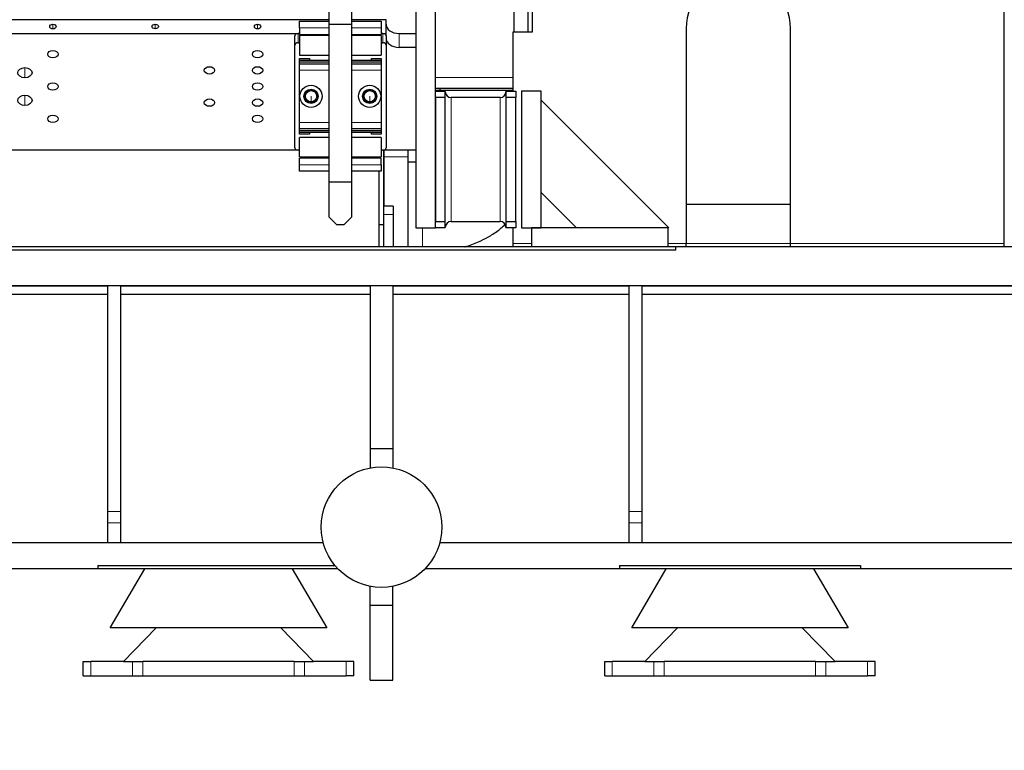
# Model space of a CAD drawing. Header units: inches. Extents: x 0 to 29700, y -16 to 21000.
# Tile 122 of 256: x 6599 to 8110, y 14806 to 15927. Entities that reach past the tile are written whole.
import ezdxf

# ---------------------------------------------------------------- set-up
doc = ezdxf.new("R2010")
doc.units = ezdxf.units.IN
doc.layers.add('1', color=7, linetype='Continuous', true_color=0xffffff)
doc.layers.add('254', color=7, linetype='Continuous', true_color=0xffffff)
doc.styles.add('latin_extended', font='simplex.shx')
doc.dimstyles.get("Standard").update_dxf_attribs({"dimtxt": 0.18, "dimasz": 0.18, "dimexe": 0.18, "dimexo": 0.0625, "dimgap": 0.09, "dimtad": 0, "dimtih": 1, "dimtoh": 1, "dimdec": 4, "dimzin": 0, "dimdsep": 46, "dimtxsty": 'Standard', "dimcen": 0.09, "dimadec": 0, "dimazin": 0, "dimtfac": 1, "dimtdec": 4, "dimtofl": 0, "dimtmove": 0, "dimatfit": 3, "dimfxl": 1, "dimtolj": 1, "dimtzin": 0, "dimarcsym": 0})

# ---------------------------------------------------------------- blocks, each defined once
blk = doc.blocks.new('_U4')
at = {"layer": '254', "color": 3, "linetype": 'Continuous', "lineweight": 13, "transparency": 16777216}
for p, q in [((1706.9, 14839.7), (1706.9, 14023.5)), ((11423.9, 14588.5), (11423.9, 14023.5)), ((11248.9, 14073.5), (1881.9, 14073.5))]:
    blk.add_line(p, q, dxfattribs=at)
at = {"layer": '254', "color": 3, "transparency": 16777216}
for points in [[(1881.9, 14102.7), (1881.9, 14044.3), (1706.9, 14073.5)], [(11248.9, 14044.3), (11248.9, 14102.7), (11423.9, 14073.5)]]:
    blk.add_solid(points, dxfattribs=at)
at = {"layer": 'Defpoints', "color": 0, "transparency": 16777216}
for p in [(1706.9, 14889.7), (11423.9, 14638.5), (1706.9, 14073.5)]:
    blk.add_point(p, dxfattribs=at)
at = {"layer": '254', "color": 2, "lineweight": 13, "transparency": 16777216, "insert": (6273.7, 14336), "char_height": 175, "attachment_point": 1, "style": 'latin_extended'}
blk.add_mtext('\\A1;9717', dxfattribs=at)

msp = doc.modelspace()

# ---------------------------------------------------------------- linework, layer by layer
at = {"layer": '1', "color": 2, "linetype": 'Continuous', "lineweight": 25}
for p, q in [((8109.501, 15583.494), (8109.501, 16731.236)), ((7073.401, 15984.523), (7073.401, 15919.523)), ((7108.401, 15919.523), (7108.401, 15984.523)), ((7378.901, 15908.493), (7378.901, 15972.494)), ((7206.901, 15957.494), (7206.901, 15607.494)), ((7236.901, 15607.494), (7236.901, 15957.494)), ((7356.901, 15945.685), (7356.901, 15908.492)), ((7385.501, 15908.494), (7385.501, 15948.494)), ((7073.362, 15927.036), (3040.437, 15927.036)), ((7028.401, 15914.523), (7028.401, 15924.523)), ((7028.401, 15924.523), (7073.401, 15924.523)), ((7160.901, 15927.036), (7108.391, 15927.036)), ((7108.401, 15924.523), (7153.401, 15924.523)), ((7153.401, 15924.523), (7153.401, 15914.523)), ((7160.901, 15905.823), (7160.901, 15927.036)), ((7028.401, 15914.523), (7028.401, 15904.523)), ((7108.401, 15919.523), (7073.401, 15919.523)), ((7073.401, 15919.523), (7073.401, 15677.523)), ((7108.401, 15677.523), (7108.401, 15919.523)), ((7153.401, 15914.523), (7153.401, 15904.523)), ((7355.901, 15817.494), (7355.901, 15908.494)), ((7355.901, 15908.494), (7385.501, 15908.494)), ((7621.401, 15913.671), (7621.401, 15583.494)), ((7781.401, 15583.494), (7781.401, 15913.671)), ((6481.857, 15905.823), (7028.363, 15905.823)), ((7020.901, 15888.145), (7020.901, 15902.288)), ((7028.402, 15905.823), (7025.901, 15905.823)), ((7025.901, 15891.681), (7028.402, 15891.681)), ((7028.401, 15904.523), (7073.401, 15904.523)), ((7073.401, 15902.523), (7028.401, 15902.523)), ((7028.401, 15902.523), (7028.401, 15872.523)), ((7108.401, 15904.523), (7153.401, 15904.523)), ((7153.401, 15902.523), (7108.401, 15902.523)), ((7153.39, 15905.823), (7160.901, 15905.823)), ((7155.901, 15905.823), (7153.401, 15905.823)), ((7153.401, 15902.523), (7153.401, 15872.523)), ((7153.401, 15891.681), (7155.901, 15891.681)), ((7160.901, 15902.288), (7160.901, 15905.823)), ((7160.901, 15902.288), (7160.901, 15888.145)), ((7180.901, 15905.823), (7206.901, 15905.823)), ((7020.901, 15730.461), (7020.901, 15888.145)), ((7160.901, 15888.145), (7160.901, 15730.461)), ((7206.901, 15884.61), (7180.901, 15884.61)), ((7028.401, 15872.523), (7073.401, 15872.523)), ((7028.401, 15864.523), (7028.401, 15867.523)), ((7028.401, 15867.523), (7043.401, 15867.523)), ((7028.401, 15862.523), (7028.401, 15864.523)), ((7073.401, 15864.523), (7028.401, 15864.523)), ((7028.401, 15859.522), (7028.401, 15862.523)), ((7028.401, 15862.523), (7073.401, 15862.523)), ((7043.401, 15867.523), (7043.401, 15864.523)), ((7108.401, 15872.523), (7153.401, 15872.523)), ((7153.401, 15864.523), (7108.401, 15864.523)), ((7108.401, 15862.523), (7153.401, 15862.523)), ((7138.401, 15864.523), (7138.401, 15867.523)), ((7138.401, 15867.523), (7153.401, 15867.523)), ((7153.401, 15867.523), (7153.401, 15864.523)), ((7153.401, 15864.523), (7153.401, 15862.523)), ((7153.401, 15862.523), (7153.401, 15859.522)), ((7028.401, 15849.523), (7028.401, 15859.523)), ((7028.401, 15859.523), (7073.401, 15859.523)), ((7028.401, 15769.523), (7028.401, 15849.523)), ((7108.401, 15859.523), (7153.401, 15859.523)), ((7153.401, 15859.523), (7153.401, 15849.523)), ((7153.401, 15849.523), (7153.401, 15769.523)), ((7355.901, 15818.494), (7236.901, 15818.494)), ((7236.901, 15817.494), (7251.901, 15817.494)), ((7355.901, 15821.494), (7236.904, 15821.494)), ((7243.401, 15821.495), (7243.401, 15818.499)), ((7251.901, 15807.494), (7251.901, 15817.494)), ((7344.901, 15817.494), (7344.901, 15807.494)), ((7344.901, 15817.494), (7359.901, 15817.494)), ((7359.901, 15817.494), (7359.901, 15807.494)), ((7398.901, 15817.494), (7368.901, 15817.494)), ((7368.901, 15817.494), (7368.901, 15607.494)), ((7398.901, 15607.494), (7398.901, 15817.494)), ((7251.901, 15807.494), (7236.901, 15807.494)), ((7236.901, 15807.494), (7236.901, 15617.494)), ((7251.901, 15617.494), (7251.901, 15807.494)), ((7344.901, 15807.494), (7344.901, 15617.494)), ((7359.901, 15807.494), (7344.901, 15807.494)), ((7359.901, 15617.494), (7359.901, 15807.494)), ((7398.901, 15803.352), (7594.759, 15607.494)), ((7028.401, 15759.523), (7028.401, 15769.523)), ((7028.401, 15756.523), (7028.401, 15759.524)), ((7073.401, 15759.523), (7028.401, 15759.523)), ((7028.401, 15754.523), (7028.401, 15756.523)), ((7073.401, 15756.523), (7028.401, 15756.523)), ((7153.401, 15759.523), (7108.401, 15759.523)), ((7153.401, 15756.523), (7108.401, 15756.523)), ((7153.401, 15769.523), (7153.401, 15759.523)), ((7153.401, 15759.524), (7153.401, 15756.523)), ((7153.401, 15756.523), (7153.401, 15754.523)), ((7028.401, 15754.523), (7073.401, 15754.523)), ((7028.401, 15751.523), (7028.401, 15754.523)), ((7043.401, 15751.523), (7028.401, 15751.523)), ((7073.401, 15746.523), (7028.401, 15746.523)), ((7028.401, 15716.523), (7028.401, 15746.523)), ((7043.401, 15754.523), (7043.401, 15751.523)), ((7108.401, 15754.523), (7153.401, 15754.523)), ((7153.401, 15746.523), (7108.401, 15746.523)), ((7138.401, 15751.523), (7138.401, 15754.523)), ((7153.401, 15751.523), (7138.401, 15751.523)), ((7153.401, 15754.523), (7153.401, 15751.523)), ((7153.401, 15746.523), (7153.401, 15716.523)), ((7025.898, 15726.925), (6491.892, 15726.925)), ((7028.402, 15726.925), (7025.901, 15726.925)), ((7155.901, 15726.925), (7153.401, 15726.925)), ((7206.901, 15726.925), (7155.839, 15726.925)), ((7156.901, 15726.923), (7156.901, 15640.994)), ((7157.901, 15716.494), (7157.901, 15726.925)), ((7194.901, 15716.494), (7194.901, 15726.925)), ((7028.401, 15716.523), (7073.401, 15716.523)), ((7028.401, 15704.523), (7028.401, 15714.523)), ((7073.401, 15714.523), (7028.401, 15714.523)), ((7108.401, 15716.523), (7153.401, 15716.523)), ((7153.401, 15714.523), (7108.401, 15714.523)), ((7149.901, 15716.518), (7149.901, 15714.52)), ((7153.401, 15704.523), (7153.401, 15714.523)), ((7157.901, 15640.992), (7157.901, 15716.494)), ((7194.901, 15578.495), (7194.901, 15716.494)), ((7028.401, 15694.523), (7028.401, 15704.523)), ((7153.401, 15704.523), (7153.401, 15694.523)), ((7206.901, 15708.494), (7194.901, 15708.494)), ((7073.401, 15694.523), (7028.401, 15694.523)), ((7153.401, 15694.523), (7108.401, 15694.523)), ((7149.901, 15694.523), (7149.901, 15578.488)), ((7073.401, 15677.523), (7073.401, 15624.523)), ((7108.401, 15677.523), (7073.401, 15677.523)), ((7108.401, 15624.523), (7108.401, 15677.523)), ((7453.338, 15607.494), (7398.901, 15661.93)), ((7156.901, 15640.994), (7156.901, 15627.994)), ((7171.901, 15640.994), (7156.901, 15640.994)), ((7171.901, 15640.994), (7171.901, 15627.994)), ((7781.404, 15643.494), (7621.409, 15643.494)), ((7073.401, 15624.523), (7085.401, 15612.523)), ((7096.401, 15612.523), (7108.401, 15624.523)), ((7156.901, 15627.994), (7156.901, 15578.494)), ((7171.901, 15627.994), (7171.901, 15578.494)), ((7096.401, 15612.523), (7085.401, 15612.523)), ((7156.9, 15612.523), (7149.9, 15612.523)), ((7206.901, 15607.494), (7236.901, 15607.494)), ((7236.901, 15617.494), (7251.901, 15617.494)), ((7251.901, 15607.494), (7236.901, 15607.494)), ((7251.901, 15607.494), (7251.901, 15617.494)), ((7344.901, 15617.494), (7344.901, 15607.494)), ((7344.901, 15617.494), (7359.901, 15617.494)), ((7359.901, 15607.494), (7344.901, 15607.494)), ((7355.901, 15583.494), (7355.901, 15607.498)), ((7359.901, 15617.494), (7359.901, 15607.494)), ((7368.901, 15607.494), (7398.901, 15607.494)), ((7383.901, 15607.494), (7383.901, 15578.494)), ((7593.901, 15607.494), (7383.901, 15607.494)), ((7594.759, 15607.494), (7593.9, 15607.494)), ((7593.901, 15578.494), (7593.901, 15607.494)), ((11523.901, 15578.494), (2206.901, 15578.494)), ((7355.901, 15578.494), (7355.901, 15583.494)), ((8558.901, 15578.494), (7605.401, 15578.494)), ((7605.401, 15573.494), (7605.401, 15578.494)), ((7621.401, 15578.494), (7621.401, 15583.494)), ((7781.401, 15578.494), (7781.401, 15583.494)), ((8109.501, 15578.494), (8109.501, 15583.494)), ((7605.401, 15573.494), (2321.901, 15573.494)), ((11523.901, 15518.494), (2206.901, 15518.494)), ((11523.901, 15518.494), (2321.901, 15518.494)), ((6173.967, 15518.494), (6734.012, 15518.494)), ((6173.967, 15518.494), (6734.012, 15518.494)), ((6733.901, 15172.348), (6733.901, 15518.494)), ((6733.901, 15172.348), (6733.901, 15518.494)), ((6753.901, 15172.348), (6753.901, 15518.494)), ((6753.901, 15172.348), (6753.901, 15518.494)), ((6754.008, 15518.494), (7136.387, 15518.494)), ((6754.008, 15518.494), (7136.387, 15518.494)), ((7136.401, 15518.494), (7136.401, 15268.494)), ((7136.401, 15518.494), (7136.401, 15268.494)), ((7171.345, 15518.494), (7533.87, 15518.494)), ((7171.345, 15518.494), (7533.87, 15518.494)), ((7171.401, 15518.494), (7171.401, 15268.494)), ((7171.401, 15518.494), (7171.401, 15268.494)), ((7533.901, 15172.348), (7533.901, 15518.494)), ((7533.901, 15172.348), (7533.901, 15518.494)), ((7553.867, 15518.494), (8653.815, 15518.494)), ((7553.867, 15518.494), (8653.815, 15518.494)), ((7553.901, 15172.348), (7553.901, 15518.494)), ((7553.901, 15172.348), (7553.901, 15518.494)), ((6733.942, 15505.494), (6173.921, 15505.494)), ((6733.942, 15505.494), (6173.921, 15505.494)), ((7136.263, 15505.494), (6753.979, 15505.494)), ((7136.263, 15505.494), (6753.979, 15505.494)), ((7533.828, 15505.494), (7171.292, 15505.494)), ((7533.828, 15505.494), (7171.292, 15505.494)), ((8653.87, 15505.494), (7553.865, 15505.494)), ((8653.87, 15505.494), (7553.865, 15505.494)), ((7136.401, 15268.494), (7136.401, 15239.324)), ((7171.401, 15268.494), (7136.401, 15268.494)), ((7136.401, 15268.494), (7136.401, 15239.324)), ((7171.401, 15268.494), (7136.401, 15268.494)), ((7171.401, 15268.494), (7171.401, 15239.324)), ((7171.401, 15268.494), (7171.401, 15239.324)), ((6733.901, 15154.814), (6733.901, 15172.348)), ((6733.901, 15154.814), (6733.901, 15172.348)), ((6753.901, 15154.814), (6753.901, 15172.348)), ((6753.901, 15154.814), (6753.901, 15172.348)), ((7533.901, 15154.814), (7533.901, 15172.348)), ((7533.901, 15154.814), (7533.901, 15172.348)), ((7553.901, 15154.814), (7553.901, 15172.348)), ((7553.901, 15154.814), (7553.901, 15172.348)), ((6733.901, 15124.494), (6733.901, 15154.814)), ((6733.901, 15124.494), (6733.901, 15154.814)), ((6753.901, 15124.494), (6753.901, 15154.814)), ((6753.901, 15124.494), (6753.901, 15154.814)), ((7533.901, 15124.494), (7533.901, 15154.814)), ((7533.901, 15124.494), (7533.901, 15154.814)), ((7553.901, 15124.494), (7553.901, 15154.814)), ((7553.901, 15124.494), (7553.901, 15154.814)), ((7064.535, 15124.494), (3546.268, 15124.494)), ((7064.535, 15124.494), (3546.268, 15124.494)), ((9217.565, 15124.494), (7243.237, 15124.494)), ((9217.565, 15124.494), (7243.237, 15124.494)), ((7087.089, 15084.494), (3523.713, 15084.494)), ((6718.901, 15084.494), (5488.901, 15084.494)), ((6718.901, 15089.494), (6718.901, 15084.494)), ((6718.901, 15089.494), (7082.658, 15089.494)), ((6737.901, 14993.894), (6790.972, 15084.493)), ((7016.831, 15084.493), (7069.901, 14993.894)), ((7518.901, 15084.494), (7220.688, 15084.494)), ((9240.097, 15084.494), (7220.705, 15084.494)), ((7518.901, 15089.494), (7518.901, 15084.494)), ((7518.901, 15089.494), (7888.901, 15089.494)), ((7537.901, 14993.894), (7590.972, 15084.493)), ((7816.831, 15084.493), (7869.901, 14993.894)), ((7888.901, 15089.494), (7888.901, 15084.494)), ((8318.901, 15084.494), (7888.901, 15084.494)), ((7136.401, 15028.494), (7136.401, 15057.664)), ((7136.401, 15028.494), (7136.401, 15057.664)), ((7171.401, 15028.494), (7171.401, 15057.664)), ((7171.401, 15028.494), (7171.401, 15057.664)), ((7136.401, 14913.494), (7136.401, 15028.494)), ((7136.401, 15028.494), (7171.401, 15028.494)), ((7136.401, 14913.494), (7136.401, 15028.494)), ((7136.401, 15028.494), (7171.401, 15028.494)), ((7171.401, 14913.494), (7171.401, 15028.494)), ((7171.401, 14913.494), (7171.401, 15028.494)), ((7069.901, 14993.894), (6737.901, 14993.894)), ((6808.234, 14993.894), (6757.901, 14942.494)), ((7049.901, 14942.494), (6999.569, 14993.894)), ((7869.901, 14993.894), (7537.901, 14993.894)), ((7608.234, 14993.894), (7557.901, 14942.494)), ((7849.901, 14942.494), (7799.569, 14993.894)), ((6696.401, 14942.494), (6708.072, 14942.494)), ((6696.401, 14920.494), (6696.401, 14942.494)), ((6757.901, 14942.494), (6708.072, 14942.494)), ((6757.901, 14942.494), (6787.901, 14942.494)), ((7019.901, 14942.494), (6787.901, 14942.494)), ((7019.901, 14942.494), (7049.901, 14942.494)), ((7099.731, 14942.494), (7049.901, 14942.494)), ((7111.401, 14942.494), (7099.731, 14942.494)), ((7111.401, 14920.494), (7111.401, 14942.494)), ((7496.401, 14942.494), (7508.072, 14942.494)), ((7496.401, 14920.494), (7496.401, 14942.494)), ((7557.901, 14942.494), (7508.072, 14942.494)), ((7557.901, 14942.494), (7587.901, 14942.494)), ((7819.901, 14942.494), (7587.901, 14942.494)), ((7819.901, 14942.494), (7849.901, 14942.494)), ((7899.731, 14942.494), (7849.901, 14942.494)), ((7911.401, 14942.494), (7899.731, 14942.494)), ((7911.401, 14920.494), (7911.401, 14942.494)), ((6696.401, 14920.494), (6708.072, 14920.494)), ((6708.072, 14920.494), (6771.906, 14920.494)), ((6771.906, 14920.494), (6787.901, 14920.494)), ((6787.901, 14920.494), (7019.901, 14920.494)), ((7019.901, 14920.494), (7035.897, 14920.494)), ((7035.897, 14920.494), (7099.731, 14920.494)), ((7111.401, 14920.494), (7099.731, 14920.494)), ((7136.401, 14913.494), (7171.401, 14913.494)), ((7136.401, 14913.494), (7171.401, 14913.494)), ((7496.401, 14920.494), (7508.072, 14920.494)), ((7508.072, 14920.494), (7571.906, 14920.494)), ((7571.906, 14920.494), (7587.901, 14920.494)), ((7587.901, 14920.494), (7819.901, 14920.494)), ((7819.901, 14920.494), (7835.897, 14920.494)), ((7835.897, 14920.494), (7899.731, 14920.494)), ((7911.401, 14920.494), (7899.731, 14920.494))]:
    msp.add_line(p, q, dxfattribs=at)
at = {"layer": '1', "color": 110, "linetype": 'Continuous', "lineweight": 13}
for p, q in [((6649.901, 15919.965), (6649.901, 15912.894)), ((6806.901, 15920.104), (6806.901, 15913.033)), ((6963.901, 15919.965), (6963.901, 15912.894)), ((7073.401, 15914.523), (7028.401, 15914.523)), ((7153.401, 15914.523), (7108.401, 15914.523)), ((7025.901, 15905.823), (7025.901, 15891.681)), ((7155.901, 15891.681), (7155.901, 15905.823)), ((7180.901, 15884.61), (7180.901, 15905.823)), ((6606.901, 15853.497), (6606.901, 15837.941)), ((7073.401, 15849.523), (7028.401, 15849.523)), ((7153.401, 15849.523), (7108.401, 15849.523)), ((7236.903, 15838.494), (7355.9, 15838.494)), ((6606.901, 15811.071), (6606.901, 15795.514)), ((7045.901, 15800.773), (7045.901, 15809.523)), ((7135.901, 15800.773), (7135.901, 15809.523)), ((7028.401, 15769.523), (7073.401, 15769.523)), ((7108.401, 15769.523), (7153.401, 15769.523)), ((7157.901, 15716.494), (7194.901, 15716.494)), ((7028.401, 15704.523), (7073.401, 15704.523)), ((7108.401, 15704.523), (7153.401, 15704.523)), ((7171.901, 15627.994), (7156.901, 15627.994)), ((7216.901, 15578.495), (7216.901, 15607.494)), ((7383.903, 15583.494), (7355.901, 15583.494)), ((7621.401, 15583.494), (7593.897, 15583.494)), ((7781.407, 15583.494), (7621.408, 15583.494)), ((8109.501, 15583.494), (7781.401, 15583.494)), ((6733.901, 15172.348), (6753.901, 15172.348)), ((6733.901, 15172.348), (6753.901, 15172.348)), ((7533.901, 15172.348), (7553.901, 15172.348)), ((7533.901, 15172.348), (7553.901, 15172.348)), ((6733.901, 15154.814), (6753.901, 15154.814)), ((6733.901, 15154.814), (6753.901, 15154.814)), ((7533.901, 15154.814), (7553.901, 15154.814)), ((7533.901, 15154.814), (7553.901, 15154.814)), ((6708.072, 14920.494), (6708.072, 14942.494)), ((6771.906, 14920.494), (6771.906, 14942.494)), ((6787.901, 14920.494), (6787.901, 14942.494)), ((7019.901, 14920.494), (7019.901, 14942.494)), ((7035.897, 14920.494), (7035.897, 14942.494)), ((7099.731, 14920.494), (7099.731, 14942.494)), ((7508.072, 14920.494), (7508.072, 14942.494)), ((7571.906, 14920.494), (7571.906, 14942.494)), ((7587.901, 14920.494), (7587.901, 14942.494)), ((7819.901, 14920.494), (7819.901, 14942.494)), ((7835.897, 14920.494), (7835.897, 14942.494)), ((7899.731, 14920.494), (7899.731, 14942.494))]:
    msp.add_line(p, q, dxfattribs=at)
at = {"layer": '1', "color": 2, "linetype": 'Continuous', "lineweight": 25}
for centre, radius in [((7045.901, 15809.523), 17), ((7045.901, 15809.523), 11), ((7045.901, 15809.523), 10), ((7045.901, 15809.523), 8.75), ((7135.901, 15809.523), 17), ((7135.901, 15809.523), 11), ((7135.901, 15809.523), 10), ((7135.901, 15809.523), 8.75), ((7153.901, 15148.494), 92.5), ((7153.901, 15148.494), 92.5)]:
    msp.add_circle(centre, radius, dxfattribs=at)
for centre, radius, start, end in [((7701.401, 15913.671), 80, 0, 180), ((7260.901, 15816.494), 9, 180.000001, 270), ((7335.901, 15816.494), 9, 270, 359.999999), ((7260.901, 15608.494), 9, 90, 179.999999), ((7335.901, 15608.494), 9, 0.000001, 90)]:
    msp.add_arc(centre, radius, start, end, dxfattribs=at)
for centre, major_axis in [((6649.901, 15916.43), (5, 0)), ((6806.901, 15916.568), (5, 0)), ((6963.901, 15916.43), (5, 0)), ((6649.901, 15874.003), (8, 0)), ((6963.901, 15874.003), (8, 0)), ((6606.901, 15845.719), (11, 0)), ((6889.901, 15849.255), (8, 0)), ((6963.901, 15849.255), (8, 0)), ((6649.901, 15824.506), (8, 0)), ((6963.901, 15824.506), (8, 0)), ((6606.901, 15803.293), (11, 0)), ((6889.901, 15799.757), (8, 0)), ((6963.901, 15799.757), (8, 0)), ((6649.901, 15775.008), (8, 0)), ((6963.901, 15775.008), (8, 0))]:
    msp.add_ellipse(centre, major_axis=major_axis, ratio=0.70710678, dxfattribs=at)
for centre, major_axis, start_param, end_param in [((7180.901, 15919.965), (20, 0), 3.14159265, 4.71238897), ((7025.901, 15902.288), (5, 0), 1.57079633, 3.14159265), ((7025.901, 15888.145), (5, 0), 1.57079633, 3.14159265), ((7155.901, 15902.288), (5, 0), 0, 1.57079633), ((7155.901, 15888.145), (5, 0), 0, 1.57079633), ((7180.901, 15898.752), (-20, 0), 0, 1.57079631), ((7025.901, 15730.461), (5, 0), 3.14159265, 4.71238898), ((7155.901, 15730.461), (5, 0), 4.71238898, 6.28318531)]:
    msp.add_ellipse(centre, major_axis=major_axis, ratio=0.70710678, start_param=start_param, end_param=end_param, dxfattribs=at)
for points in [[(7335.901, 15807.494), (7260.901, 15807.494)], [(7260.901, 15617.494), (7335.901, 15617.494)]]:
    msp.add_open_spline(points, degree=1, dxfattribs=at)
at = {"layer": '1', "color": 110, "linetype": 'Continuous', "lineweight": 13}
for points in [[(7260.901, 15617.494), (7260.901, 15807.494)], [(7335.901, 15807.494), (7335.901, 15617.494)]]:
    msp.add_open_spline(points, degree=1, dxfattribs=at)
at = {"layer": '1', "color": 2, "linetype": 'Continuous', "lineweight": 25}
msp.add_open_spline([(7282.032, 15578.488), (7282.063, 15578.498), (7289.248, 15580.722), (7301.092, 15585.088), (7317.917, 15593.339), (7332.563, 15602.846), (7341.518, 15610.669), (7345.455, 15614.629)], degree=3, knots=[0, 0, 0, 0, 0.00129663, 0.30131461, 0.51399985, 0.76907447, 1, 1, 1, 1], dxfattribs=at)

# ---------------------------------------------------------------- dimensions: what is measured, and where the dimension line sits
at = {"layer": '254', "color": 2, "linetype": 'Continuous', "lineweight": 13}
dim = msp.add_linear_dim(base=(1706.901, 14073.494), p1=(11423.901, 14638.494), p2=(1706.901, 14889.684), dimstyle='Standard', override={"dimscale": 50, "dimtxt": 3.5, "dimasz": 3.5, "dimexe": 1, "dimexo": 1, "dimgap": 1.75, "dimtad": 1, "dimtih": 1, "dimtoh": 0, "dimdec": 2, "dimlfac": 1, "dimzin": 8, "dimdsep": 46, "dimlunit": 2, "dimtxsty": 'latin_extended', "dimsah": 1, "dimse1": 0, "dimse2": 0, "dimsd1": 0, "dimsd2": 0, "dimclrd": 3, "dimclre": 3, "dimclrt": 2, "dimtol": 0, "dimtm": -0.1, "dimtfac": 0.714286, "dimtdec": 3, "dimtofl": 1, "dimtmove": 0, "dimtzin": 8, "dimlwd": 13, "dimlwe": 13}, dxfattribs=at)
dim.commit()
dim.dimension.update_dxf_attribs({"geometry": '_U4', "text_midpoint": (6565.401, 14073.494), "dimtype": 160})

doc.saveas('drawing.dxf')
